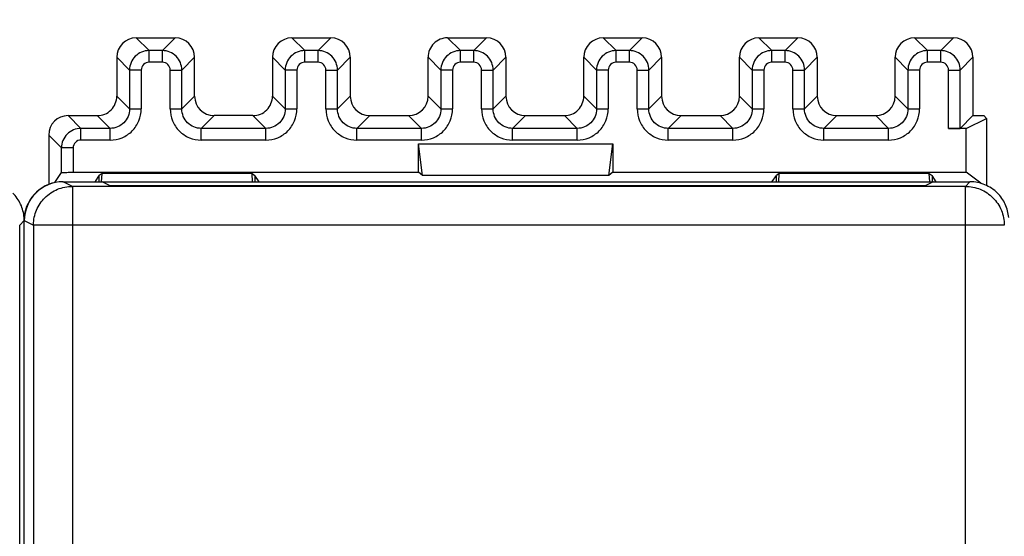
# Model space of a CAD drawing. Header units: millimetres. Extents: x 0 to 594, y 0 to 420.
# Tile 203 of 236: x 460 to 486, y 228 to 242. Entities that reach past the tile are written whole.
import ezdxf

# ---------------------------------------------------------------- set-up
doc = ezdxf.new("R2010")
doc.units = ezdxf.units.MM
doc.header["$LTSCALE"] = 32.67
doc.layers.get('0').update_dxf_attribs({"linetype": 'CONTINUOUS'})
doc.styles.get("Standard").update_dxf_attribs({"font": 'txt', "width": 0.85})
doc.dimstyles.new('DIMSTYLE_1', dxfattribs={"dimtxt": 3.5, "dimasz": 3.5, "dimexe": 1, "dimexo": 0.5, "dimgap": 0.875, "dimtad": 1, "dimdec": 1, "dimdsep": 46, "dimtxsty": 'STANDARD', "dimblk": '_FILLED', "dimblk1": '_FILLED', "dimblk2": '_FILLED', "dimcen": 0.09, "dimadec": 4, "dimazin": 2, "dimtp": 0.2, "dimtm": 0.2, "dimtfac": 1, "dimtdec": 1, "dimtofl": 0, "dimtmove": 0, "dimatfit": 3, "dimldrblk": '_FILLED', "dimfxl": 1, "dimtolj": 1, "dimarcsym": 0})

# ---------------------------------------------------------------- blocks, each defined once
blk = doc.blocks.new('_FILLED')
at = {"color": 0, "linetype": 'BYBLOCK'}
blk.add_solid([(0, 0), (-1, 0.1429), (-1, -0.1429)], dxfattribs=at)
blk = doc.blocks.new('*D3')
at = {"color": 2, "linetype": 'CONTINUOUS'}
for p, q in [((205.713, 226.995), (205.713, 256.966)), ((511.018, 236.897), (511.018, 256.966)), ((205.713, 255.966), (358.366, 255.966)), ((511.018, 255.966), (358.366, 255.966))]:
    blk.add_line(p, q, dxfattribs=at)
at = {"color": 2, "linetype": 'CONTINUOUS', "xscale": 3.5, "yscale": 3.5, "zscale": 3.5}
for p, rotation in [((205.713, 255.966), 180), ((511.018, 255.966), 360)]:
    blk.add_blockref('_FILLED', p, dxfattribs=dict(at, rotation=rotation))
at = {"color": 2, "linetype": 'CONTINUOUS', "insert": (358.366, 260.341), "char_height": 3.5, "width": 18.375, "attachment_point": 2, "line_spacing_factor": 0.9}
blk.add_mtext('305.3', dxfattribs=at)

msp = doc.modelspace()

# ---------------------------------------------------------------- linework, layer by layer
at = {"color": 7, "linetype": 'CONTINUOUS'}
for p, q in [((463.41292, 241.21461), (464.41307, 241.21461)), ((467.41292, 241.21461), (468.41307, 241.21461)), ((471.41292, 241.21461), (472.41307, 241.21461)), ((475.41292, 241.21461), (476.41307, 241.21461)), ((479.41292, 241.21461), (480.41307, 241.21461)), ((483.41292, 241.21461), (484.41307, 241.21461)), ((462.91299, 240.71468), (462.91299, 239.71453)), ((464.91299, 239.71453), (464.91299, 240.71468)), ((466.91299, 240.71468), (466.91299, 239.71453)), ((468.91299, 240.71468), (468.91299, 239.71453)), ((470.91299, 239.71453), (470.91299, 240.71468)), ((472.91299, 240.71468), (472.91299, 239.71453)), ((474.91299, 239.71453), (474.91299, 240.71468)), ((476.91299, 240.71468), (476.91299, 239.71453)), ((478.91299, 239.71453), (478.91299, 240.71468)), ((480.91299, 240.71468), (480.91299, 239.71453)), ((482.91299, 239.71453), (482.91299, 240.71468)), ((484.91299, 240.71468), (484.91299, 239.21461)), ((461.66292, 239.21461), (462.41307, 239.21461)), ((466.41307, 239.21461), (465.41292, 239.21461)), ((469.41292, 239.21461), (470.41307, 239.21461)), ((473.41292, 239.21461), (474.41307, 239.21461)), ((477.41292, 239.21461), (478.41307, 239.21461)), ((481.41292, 239.21461), (482.41307, 239.21461)), ((484.91299, 239.21461), (484.58475, 238.88636)), ((484.73569, 238.88122), (485.26299, 239.14479)), ((484.91299, 239.21461), (485.19317, 239.21461)), ((485.19317, 239.21461), (485.26299, 239.14479)), ((485.26299, 239.14479), (485.26299, 237.41461)), ((484.73569, 238.88122), (484.28479, 238.88122)), ((484.73569, 237.75764), (484.73569, 238.88122)), ((461.16299, 238.71468), (461.16299, 237.44479)), ((470.66299, 238.48641), (475.66299, 238.48641)), ((470.66299, 237.75764), (470.66299, 238.48641)), ((470.76826, 237.67871), (470.66299, 238.48641)), ((475.55773, 237.67871), (475.66299, 238.48641)), ((475.66299, 238.48641), (475.66299, 237.75764)), ((461.31921, 237.49185), (461.49124, 237.74993)), ((461.7912, 237.75764), (470.66299, 237.75764)), ((462.36225, 237.52533), (462.46299, 237.67646)), ((462.53446, 237.73005), (462.46299, 237.67647)), ((462.46299, 237.51461), (462.46299, 237.67647)), ((462.52148, 237.5155), (462.53446, 237.73005)), ((466.39153, 237.73005), (462.53446, 237.73005)), ((466.39153, 237.73005), (466.46299, 237.67647)), ((466.40456, 237.51461), (466.39153, 237.73005)), ((466.46299, 237.67647), (466.46299, 237.51461)), ((466.57089, 237.51461), (466.46299, 237.67647)), ((470.76826, 237.67871), (470.66299, 237.75764)), ((475.55773, 237.67871), (470.76826, 237.67871)), ((475.66299, 237.75764), (475.55773, 237.67871)), ((475.66299, 237.75764), (484.73569, 237.75764)), ((479.7571, 237.51761), (479.86299, 237.67646)), ((479.93446, 237.73005), (479.86299, 237.67647)), ((479.86299, 237.51461), (479.86299, 237.67647)), ((479.92142, 237.51461), (479.93446, 237.73005)), ((483.79153, 237.73005), (479.93446, 237.73005)), ((483.79153, 237.73005), (483.86299, 237.67647)), ((483.80486, 237.50969), (483.79153, 237.73005)), ((483.86299, 237.67647), (483.86299, 237.51461)), ((483.97089, 237.51461), (483.86299, 237.67647)), ((485.11271, 237.47493), (484.73569, 237.75764)), ((461.52849, 237.51461), (484.83619, 237.51461)), ((484.7183, 237.39672), (461.77194, 237.39672)), ((462.75823, 237.40556), (462.53615, 237.51461)), ((462.7398, 237.41461), (483.68252, 237.41461)), ((483.88615, 237.51461), (483.66408, 237.40556)), ((460.41826, 148.63252), (460.41826, 236.39673)), ((460.53615, 148.51449), (460.53615, 236.51472))]:
    msp.add_line(p, q, dxfattribs=at)
at = {"color": 9, "linetype": 'CONTINUOUS'}
for p, q in [((463.41292, 241.21461), (463.74116, 240.88636)), ((464.41307, 241.21461), (464.08482, 240.88636)), ((467.41292, 241.21461), (467.74116, 240.88636)), ((468.41307, 241.21461), (468.08482, 240.88636)), ((471.41292, 241.21461), (471.74116, 240.88636)), ((472.41307, 241.21461), (472.08482, 240.88636)), ((475.41292, 241.21461), (475.74116, 240.88636)), ((476.41307, 241.21461), (476.08482, 240.88636)), ((479.41292, 241.21461), (479.74116, 240.88636)), ((480.41307, 241.21461), (480.08482, 240.88636)), ((483.41292, 241.21461), (483.74116, 240.88636)), ((484.41307, 241.21461), (484.08482, 240.88636)), ((464.08482, 240.88636), (463.74116, 240.88636)), ((463.74116, 240.58641), (463.74116, 240.88636)), ((464.08482, 240.58641), (464.08482, 240.88636)), ((468.08482, 240.88636), (467.74116, 240.88636)), ((467.74116, 240.58641), (467.74116, 240.88636)), ((468.08482, 240.58641), (468.08482, 240.88636)), ((472.08482, 240.88636), (471.74116, 240.88636)), ((471.74116, 240.58641), (471.74116, 240.88636)), ((472.08482, 240.58641), (472.08482, 240.88636)), ((476.08482, 240.88636), (475.74116, 240.88636)), ((475.74116, 240.58641), (475.74116, 240.88636)), ((476.08482, 240.58641), (476.08482, 240.88636)), ((480.08482, 240.88636), (479.74116, 240.88636)), ((479.74116, 240.58641), (479.74116, 240.88636)), ((480.08482, 240.58641), (480.08482, 240.88636)), ((484.08482, 240.88636), (483.74116, 240.88636)), ((483.74116, 240.58641), (483.74116, 240.88636)), ((484.08482, 240.58641), (484.08482, 240.88636)), ((463.24124, 240.38644), (462.91299, 240.71468)), ((464.58475, 240.38644), (464.91299, 240.71468)), ((467.24124, 240.38644), (466.91299, 240.71468)), ((468.58475, 240.38644), (468.91299, 240.71468)), ((471.24124, 240.38644), (470.91299, 240.71468)), ((472.58475, 240.38644), (472.91299, 240.71468)), ((475.24124, 240.38644), (474.91299, 240.71468)), ((476.58475, 240.38644), (476.91299, 240.71468)), ((479.24124, 240.38644), (478.91299, 240.71468)), ((480.58475, 240.38644), (480.91299, 240.71468)), ((483.24124, 240.38644), (482.91299, 240.71468)), ((484.58475, 240.38644), (484.91299, 240.71468)), ((463.54119, 240.38644), (463.24124, 240.38644)), ((463.24124, 240.38644), (463.24124, 239.38629)), ((463.54119, 240.38644), (463.54119, 239.38628)), ((464.08483, 240.58641), (463.74116, 240.58641)), ((464.28479, 240.38644), (464.58475, 240.38644)), ((464.28479, 239.38628), (464.28479, 240.38644)), ((464.58475, 239.38629), (464.58475, 240.38644)), ((467.54119, 240.38644), (467.24124, 240.38644)), ((467.24124, 240.38644), (467.24124, 239.38629)), ((467.54119, 240.38644), (467.54119, 239.38628)), ((468.08483, 240.58641), (467.74116, 240.58641)), ((468.28479, 240.38644), (468.58475, 240.38644)), ((468.28479, 239.38628), (468.28479, 240.38644)), ((468.58475, 239.38629), (468.58475, 240.38644)), ((471.54119, 240.38644), (471.24124, 240.38644)), ((471.24124, 240.38644), (471.24124, 239.38629)), ((471.54119, 240.38644), (471.54119, 239.38628)), ((472.08483, 240.58641), (471.74116, 240.58641)), ((472.28479, 240.38644), (472.58475, 240.38644)), ((472.28479, 239.38628), (472.28479, 240.38644)), ((472.58475, 239.38629), (472.58475, 240.38644)), ((475.54119, 240.38644), (475.24124, 240.38644)), ((475.24124, 240.38644), (475.24124, 239.38629)), ((475.54119, 240.38644), (475.54119, 239.38628)), ((476.08483, 240.58641), (475.74116, 240.58641)), ((476.28479, 240.38644), (476.58475, 240.38644)), ((476.28479, 239.38628), (476.28479, 240.38644)), ((476.58475, 239.38629), (476.58475, 240.38644)), ((479.54119, 240.38644), (479.24124, 240.38644)), ((479.24124, 240.38644), (479.24124, 239.38629)), ((479.54119, 240.38644), (479.54119, 239.38628)), ((480.08483, 240.58641), (479.74116, 240.58641)), ((480.28479, 240.38644), (480.58475, 240.38644)), ((480.28479, 239.38628), (480.28479, 240.38644)), ((480.58475, 239.38629), (480.58475, 240.38644)), ((483.54119, 240.38644), (483.24124, 240.38644)), ((483.24124, 240.38644), (483.24124, 239.38629)), ((483.54119, 240.38644), (483.54119, 239.38628)), ((484.08483, 240.58641), (483.74116, 240.58641)), ((484.28479, 240.38644), (484.58475, 240.38644)), ((484.28479, 238.88122), (484.28479, 240.38644)), ((484.58475, 238.88636), (484.58475, 240.38644)), ((462.91299, 239.71453), (463.24124, 239.38629)), ((464.91299, 239.71453), (464.58475, 239.38629)), ((466.91299, 239.71453), (467.24124, 239.38629)), ((468.91299, 239.71453), (468.58475, 239.38629)), ((470.91299, 239.71453), (471.24124, 239.38629)), ((472.91299, 239.71453), (472.58475, 239.38629)), ((474.91299, 239.71453), (475.24124, 239.38629)), ((476.91299, 239.71453), (476.58475, 239.38629)), ((478.91299, 239.71453), (479.24124, 239.38629)), ((480.91299, 239.71453), (480.58475, 239.38629)), ((482.91299, 239.71453), (483.24124, 239.38629)), ((463.24124, 239.38629), (463.54119, 239.38629)), ((464.28479, 239.38629), (464.58475, 239.38629)), ((467.24124, 239.38629), (467.54119, 239.38629)), ((468.28479, 239.38629), (468.58475, 239.38629)), ((471.24124, 239.38629), (471.54119, 239.38629)), ((472.28479, 239.38629), (472.58475, 239.38629)), ((475.24124, 239.38629), (475.54119, 239.38629)), ((476.28479, 239.38629), (476.58475, 239.38629)), ((479.24124, 239.38629), (479.54119, 239.38629)), ((480.28479, 239.38629), (480.58475, 239.38629)), ((483.24124, 239.38629), (483.54119, 239.38629)), ((461.66292, 239.21461), (461.99116, 238.88636)), ((462.74132, 238.88636), (462.41307, 239.21461)), ((465.08467, 238.88636), (465.41292, 239.21461)), ((466.74132, 238.88636), (466.41307, 239.21461)), ((469.08467, 238.88636), (469.41292, 239.21461)), ((470.74132, 238.88636), (470.41307, 239.21461)), ((473.08467, 238.88636), (473.41292, 239.21461)), ((474.74132, 238.88636), (474.41307, 239.21461)), ((477.08467, 238.88636), (477.41292, 239.21461)), ((478.74132, 238.88636), (478.41307, 239.21461)), ((481.08467, 238.88636), (481.41292, 239.21461)), ((482.74132, 238.88636), (482.41307, 239.21461)), ((462.74132, 238.88636), (461.99116, 238.88636)), ((461.99116, 238.58641), (461.99116, 238.88636)), ((462.74132, 238.58641), (462.74132, 238.88636)), ((466.74132, 238.88636), (465.08467, 238.88636)), ((465.08467, 238.58641), (465.08467, 238.88636)), ((466.74132, 238.58641), (466.74132, 238.88636)), ((470.74132, 238.88636), (469.08467, 238.88636)), ((469.08467, 238.58641), (469.08467, 238.88636)), ((470.74132, 238.58641), (470.74132, 238.88636)), ((474.74132, 238.88636), (473.08467, 238.88636)), ((473.08467, 238.58641), (473.08467, 238.88636)), ((474.74132, 238.58641), (474.74132, 238.88636)), ((478.74132, 238.88636), (477.08467, 238.88636)), ((477.08467, 238.58641), (477.08467, 238.88636)), ((478.74132, 238.58641), (478.74132, 238.88636)), ((482.74132, 238.88636), (481.08467, 238.88636)), ((481.08467, 238.58641), (481.08467, 238.88636)), ((482.74132, 238.58641), (482.74132, 238.88636)), ((461.49124, 238.38644), (461.16299, 238.71468)), ((462.74132, 238.58641), (461.99116, 238.58641)), ((466.74132, 238.58641), (465.08467, 238.58641)), ((470.74132, 238.58641), (469.08467, 238.58641)), ((474.74132, 238.58641), (473.08467, 238.58641)), ((478.74132, 238.58641), (477.08467, 238.58641)), ((482.74132, 238.58641), (481.08467, 238.58641)), ((461.79119, 238.38644), (461.49124, 238.38644)), ((461.49124, 237.74993), (461.49124, 238.38644)), ((461.79119, 238.38644), (461.79119, 237.75764)), ((461.77194, 237.39672), (461.53615, 237.51461)), ((461.77194, 237.39672), (461.77194, 147.6325)), ((484.7183, 237.39672), (484.83619, 237.51461)), ((484.7183, 147.6325), (484.7183, 237.39672)), ((460.53615, 236.51462), (460.41826, 236.39673)), ((460.53615, 236.51472), (460.77209, 236.39676)), ((460.77209, 236.39676), (460.77232, 236.4142)), ((485.71826, 236.39676), (460.77209, 236.39676)), ((460.77209, 236.39676), (460.77209, 148.63246))]:
    msp.add_line(p, q, dxfattribs=at)
at = {"color": 7, "linetype": 'CONTINUOUS'}
for centre, radius, start, end in [((461.52849, 236.51461), 1, 90, 175.204944), ((459.5398, 236.51455), 0.99635, 0.005803, 4.813865)]:
    msp.add_arc(centre, radius, start, end, dxfattribs=at)
for centre, major_axis, ratio, start_param, end_param in [((463.41307, 240.71453), (-0.35366, 0.35366), 0.99969546, -0.78524587, 0.78524587), ((464.41292, 240.71453), (-0.35366, -0.35366), 0.99969546, 8.63953209, 10.21002383), ((467.41307, 240.71453), (-0.35366, 0.35366), 0.99969546, 5.49793944, 7.06843118), ((468.41292, 240.71453), (0.35366, 0.35366), 0.99969546, 5.49793944, 7.06843118), ((471.41307, 240.71453), (0.35366, -0.35366), 0.99969546, 2.35634678, 3.14159265), ((472.41292, 240.71453), (0.35366, 0.35366), 0.99969546, 5.49793944, 7.06843118), ((475.41307, 240.71453), (-0.35366, 0.35366), 0.99969546, 5.49793944, 7.06843118), ((476.41292, 240.71453), (0.35366, 0.35366), 0.99969546, 5.49793944, 7.06843118), ((479.41307, 240.71453), (-0.35366, 0.35366), 0.99969546, 5.49793944, 7.06843118), ((480.41292, 240.71453), (0.35366, 0.35366), 0.99969546, 5.49793944, 7.06843118), ((483.41307, 240.71453), (-0.35366, 0.35366), 0.99969546, 5.49793944, 7.06843118), ((484.41292, 240.71453), (0.35366, 0.35366), 0.99969546, 5.49793944, 7.06843118), ((471.41307, 240.71453), (-0.35366, 0.35366), 0.99969546, 0, 0.78524587), ((462.41292, 239.71468), (-0.35366, 0.35366), 0.99969546, -3.14159265, -2.35634678), ((465.41307, 239.71468), (0.35366, 0.35366), 0.99969546, 2.35634678, 3.92683852), ((466.41292, 239.71468), (-0.35366, 0.35366), 0.99969546, -3.14159265, -2.35634678), ((469.41307, 239.71468), (0.35366, 0.35366), 0.99969546, -3.92683852, -2.35634678), ((470.41292, 239.71468), (0.35366, -0.35366), 0.99969546, -0.78524587, 0.78524587), ((473.41307, 239.71468), (0.35366, 0.35366), 0.99969546, 2.35634678, 3.92683852), ((474.41292, 239.71468), (-0.35366, 0.35366), 0.99969546, -3.14159265, -2.35634678), ((477.41307, 239.71468), (0.35366, 0.35366), 0.99969546, 2.35634678, 3.92683852), ((478.41292, 239.71468), (0.35366, -0.35366), 0.99969546, -0.78524587, 0.78524587), ((481.41307, 239.71468), (0.35366, 0.35366), 0.99969546, -3.92683852, -2.35634678), ((482.41292, 239.71468), (0.35366, -0.35366), 0.99969546, -0.78524587, 0.78524587), ((462.41292, 239.71468), (0.35366, -0.35366), 0.99969546, -0.78524587, 0), ((466.41292, 239.71468), (0.35366, -0.35366), 0.99969546, -0.78524587, 0), ((474.41292, 239.71468), (0.35366, -0.35366), 0.99969546, -0.78524587, 0), ((461.66307, 238.71453), (-0.35366, 0.35366), 0.99969546, 5.49793944, 7.06843118), ((484.28479, 238.88645), (0.3, 0), 0.01745506, -1.57079633, -0.01745329), ((461.5363, 236.51457), (-0.89461, 0.44727), 0.99980964, 5.17608228, 6.74672631)]:
    msp.add_ellipse(centre, major_axis=major_axis, ratio=ratio, start_param=start_param, end_param=end_param, dxfattribs=at)
at = {"color": 9, "linetype": 'CONTINUOUS'}
for points, knots in [([(463.74116, 240.88634), (463.67618, 240.8865), (463.54513, 240.85959), (463.43372, 240.7858), (463.3877, 240.73991)], [0, 0, 0, 0, 0.49995956, 1, 1, 1, 1]), ([(464.43829, 240.73991), (464.39238, 240.78594), (464.2811, 240.86035), (464.14983, 240.88635), (464.08482, 240.88636)], [0, 0, 0, 0, 0.50002709, 1, 1, 1, 1]), ([(467.74116, 240.88634), (467.67618, 240.8865), (467.54513, 240.85959), (467.43372, 240.7858), (467.3877, 240.73991)], [0, 0, 0, 0, 0.49995956, 1, 1, 1, 1]), ([(468.43829, 240.73991), (468.39238, 240.78594), (468.2811, 240.86035), (468.14983, 240.88635), (468.08482, 240.88636)], [0, 0, 0, 0, 0.50002709, 1, 1, 1, 1]), ([(471.74116, 240.88634), (471.67618, 240.8865), (471.54513, 240.85959), (471.43372, 240.7858), (471.3877, 240.73991)], [0, 0, 0, 0, 0.49995956, 1, 1, 1, 1]), ([(472.43829, 240.73991), (472.39238, 240.78594), (472.2811, 240.86035), (472.14983, 240.88635), (472.08482, 240.88636)], [0, 0, 0, 0, 0.50002709, 1, 1, 1, 1]), ([(475.74116, 240.88634), (475.67618, 240.8865), (475.54513, 240.85959), (475.43372, 240.7858), (475.3877, 240.73991)], [0, 0, 0, 0, 0.49995956, 1, 1, 1, 1]), ([(476.43829, 240.73991), (476.39238, 240.78594), (476.2811, 240.86035), (476.14983, 240.88635), (476.08482, 240.88636)], [0, 0, 0, 0, 0.50002709, 1, 1, 1, 1]), ([(479.74116, 240.88634), (479.67618, 240.8865), (479.54513, 240.85959), (479.43372, 240.7858), (479.3877, 240.73991)], [0, 0, 0, 0, 0.49995956, 1, 1, 1, 1]), ([(480.43829, 240.73991), (480.39238, 240.78594), (480.2811, 240.86035), (480.14983, 240.88635), (480.08482, 240.88636)], [0, 0, 0, 0, 0.50002709, 1, 1, 1, 1]), ([(483.74116, 240.88634), (483.67618, 240.8865), (483.54513, 240.85959), (483.43372, 240.7858), (483.3877, 240.73991)], [0, 0, 0, 0, 0.49995956, 1, 1, 1, 1]), ([(484.43829, 240.73991), (484.39238, 240.78594), (484.2811, 240.86035), (484.14983, 240.88635), (484.08482, 240.88636)], [0, 0, 0, 0, 0.50002709, 1, 1, 1, 1]), ([(463.3877, 240.73991), (463.34166, 240.694), (463.26725, 240.58271), (463.24125, 240.45145), (463.24124, 240.38644)], [0, 0, 0, 0, 0.50002709, 1, 1, 1, 1]), ([(464.58473, 240.38644), (464.58489, 240.45142), (464.55798, 240.58247), (464.48419, 240.69389), (464.43829, 240.73991)], [0, 0, 0, 0, 0.49995956, 1, 1, 1, 1]), ([(467.3877, 240.73991), (467.34166, 240.694), (467.26725, 240.58271), (467.24125, 240.45145), (467.24124, 240.38644)], [0, 0, 0, 0, 0.50002709, 1, 1, 1, 1]), ([(468.58473, 240.38644), (468.58489, 240.45142), (468.55798, 240.58247), (468.48419, 240.69389), (468.43829, 240.73991)], [0, 0, 0, 0, 0.49995956, 1, 1, 1, 1]), ([(471.3877, 240.73991), (471.34166, 240.694), (471.26725, 240.58271), (471.24125, 240.45145), (471.24124, 240.38644)], [0, 0, 0, 0, 0.50002709, 1, 1, 1, 1]), ([(472.58473, 240.38644), (472.58489, 240.45142), (472.55798, 240.58247), (472.48419, 240.69389), (472.43829, 240.73991)], [0, 0, 0, 0, 0.49995956, 1, 1, 1, 1]), ([(475.3877, 240.73991), (475.34166, 240.694), (475.26725, 240.58271), (475.24125, 240.45145), (475.24124, 240.38644)], [0, 0, 0, 0, 0.50002709, 1, 1, 1, 1]), ([(476.58473, 240.38644), (476.58489, 240.45142), (476.55798, 240.58247), (476.48419, 240.69389), (476.43829, 240.73991)], [0, 0, 0, 0, 0.49995956, 1, 1, 1, 1]), ([(479.3877, 240.73991), (479.34166, 240.694), (479.26725, 240.58271), (479.24125, 240.45145), (479.24124, 240.38644)], [0, 0, 0, 0, 0.50002709, 1, 1, 1, 1]), ([(480.58473, 240.38644), (480.58489, 240.45142), (480.55798, 240.58247), (480.48419, 240.69389), (480.43829, 240.73991)], [0, 0, 0, 0, 0.49995956, 1, 1, 1, 1]), ([(483.3877, 240.73991), (483.34166, 240.694), (483.26725, 240.58271), (483.24125, 240.45145), (483.24124, 240.38644)], [0, 0, 0, 0, 0.50002709, 1, 1, 1, 1]), ([(484.58473, 240.38644), (484.58489, 240.45142), (484.55798, 240.58247), (484.48419, 240.69389), (484.43829, 240.73991)], [0, 0, 0, 0, 0.49995956, 1, 1, 1, 1]), ([(463.74116, 240.58641), (463.69015, 240.58654), (463.58387, 240.54368), (463.54119, 240.43747), (463.54119, 240.38644)], [0, 0, 0, 0, 0.49992998, 1, 1, 1, 1]), ([(464.28479, 240.38644), (464.28493, 240.43745), (464.24207, 240.54373), (464.13585, 240.58641), (464.08483, 240.58641)], [0, 0, 0, 0, 0.49992967, 1, 1, 1, 1]), ([(467.74116, 240.58641), (467.69015, 240.58654), (467.58387, 240.54368), (467.54119, 240.43747), (467.54119, 240.38644)], [0, 0, 0, 0, 0.49992998, 1, 1, 1, 1]), ([(468.28479, 240.38644), (468.28493, 240.43745), (468.24207, 240.54373), (468.13585, 240.58641), (468.08483, 240.58641)], [0, 0, 0, 0, 0.49992967, 1, 1, 1, 1]), ([(471.74116, 240.58641), (471.69015, 240.58654), (471.58387, 240.54368), (471.54119, 240.43747), (471.54119, 240.38644)], [0, 0, 0, 0, 0.49992998, 1, 1, 1, 1]), ([(472.28479, 240.38644), (472.28493, 240.43745), (472.24207, 240.54373), (472.13585, 240.58641), (472.08483, 240.58641)], [0, 0, 0, 0, 0.49992967, 1, 1, 1, 1]), ([(475.74116, 240.58641), (475.69015, 240.58654), (475.58387, 240.54368), (475.54119, 240.43747), (475.54119, 240.38644)], [0, 0, 0, 0, 0.49992998, 1, 1, 1, 1]), ([(476.28479, 240.38644), (476.28493, 240.43745), (476.24207, 240.54373), (476.13585, 240.58641), (476.08483, 240.58641)], [0, 0, 0, 0, 0.49992967, 1, 1, 1, 1]), ([(479.74116, 240.58641), (479.69015, 240.58654), (479.58387, 240.54368), (479.54119, 240.43747), (479.54119, 240.38644)], [0, 0, 0, 0, 0.49992998, 1, 1, 1, 1]), ([(480.28479, 240.38644), (480.28493, 240.43745), (480.24207, 240.54373), (480.13585, 240.58641), (480.08483, 240.58641)], [0, 0, 0, 0, 0.49992967, 1, 1, 1, 1]), ([(483.74116, 240.58641), (483.69015, 240.58654), (483.58387, 240.54368), (483.54119, 240.43747), (483.54119, 240.38644)], [0, 0, 0, 0, 0.49992998, 1, 1, 1, 1]), ([(484.28479, 240.38644), (484.28493, 240.43745), (484.24207, 240.54373), (484.13585, 240.58641), (484.08483, 240.58641)], [0, 0, 0, 0, 0.49992967, 1, 1, 1, 1]), ([(462.74132, 238.58641), (462.84536, 238.58756), (463.05587, 238.62724), (463.32123, 238.8064), (463.50032, 239.07175), (463.54014, 239.28225), (463.54119, 239.38628)], [0, 0, 0, 0, 0.25002061, 0.50000911, 0.74999006, 1, 1, 1, 1]), ([(463.24123, 239.38629), (463.24135, 239.32129), (463.21457, 239.19021), (463.14076, 239.07876), (463.09486, 239.03274)], [0, 0, 0, 0, 0.50000848, 1, 1, 1, 1]), ([(464.28479, 239.38628), (464.28595, 239.28224), (464.32562, 239.07173), (464.50478, 238.80637), (464.77013, 238.62728), (464.98064, 238.58746), (465.08467, 238.58641)], [0, 0, 0, 0, 0.2500206, 0.50000909, 0.74999005, 1, 1, 1, 1]), ([(464.73113, 239.03274), (464.68509, 239.07865), (464.61069, 239.18997), (464.58474, 239.32126), (464.58475, 239.38629)], [0, 0, 0, 0, 0.49997838, 1, 1, 1, 1]), ([(466.74132, 238.58641), (466.84536, 238.58756), (467.05587, 238.62724), (467.32123, 238.8064), (467.50032, 239.07174), (467.54014, 239.28225), (467.54119, 239.38628)], [0, 0, 0, 0, 0.25002062, 0.50000912, 0.74999007, 1, 1, 1, 1]), ([(467.24123, 239.38629), (467.24135, 239.32129), (467.21457, 239.19021), (467.14076, 239.07876), (467.09486, 239.03274)], [0, 0, 0, 0, 0.50000848, 1, 1, 1, 1]), ([(468.28479, 239.38628), (468.28595, 239.28224), (468.32562, 239.07173), (468.50478, 238.80637), (468.77013, 238.62728), (468.98064, 238.58746), (469.08467, 238.58641)], [0, 0, 0, 0, 0.2500206, 0.50000909, 0.74999005, 1, 1, 1, 1]), ([(468.73113, 239.03274), (468.68509, 239.07865), (468.61069, 239.18997), (468.58474, 239.32126), (468.58475, 239.38629)], [0, 0, 0, 0, 0.49997838, 1, 1, 1, 1]), ([(470.74132, 238.58641), (470.84536, 238.58756), (471.05587, 238.62724), (471.32123, 238.8064), (471.50032, 239.07174), (471.54014, 239.28225), (471.54119, 239.38628)], [0, 0, 0, 0, 0.25002062, 0.50000912, 0.74999007, 1, 1, 1, 1]), ([(471.24123, 239.38629), (471.24135, 239.32129), (471.21457, 239.19021), (471.14076, 239.07876), (471.09486, 239.03274)], [0, 0, 0, 0, 0.50000848, 1, 1, 1, 1]), ([(472.28479, 239.38628), (472.28595, 239.28224), (472.32562, 239.07173), (472.50478, 238.80637), (472.77013, 238.62728), (472.98064, 238.58746), (473.08467, 238.58641)], [0, 0, 0, 0, 0.2500206, 0.50000909, 0.74999005, 1, 1, 1, 1]), ([(472.73113, 239.03274), (472.68509, 239.07865), (472.61069, 239.18997), (472.58474, 239.32126), (472.58475, 239.38629)], [0, 0, 0, 0, 0.49997838, 1, 1, 1, 1]), ([(474.74132, 238.58641), (474.84536, 238.58756), (475.05587, 238.62724), (475.32123, 238.8064), (475.50032, 239.07174), (475.54014, 239.28225), (475.54119, 239.38628)], [0, 0, 0, 0, 0.25002062, 0.50000912, 0.74999007, 1, 1, 1, 1]), ([(475.24123, 239.38629), (475.24135, 239.32129), (475.21457, 239.19021), (475.14076, 239.07876), (475.09486, 239.03274)], [0, 0, 0, 0, 0.50000848, 1, 1, 1, 1]), ([(476.28479, 239.38628), (476.28595, 239.28224), (476.32562, 239.07173), (476.50478, 238.80637), (476.77013, 238.62728), (476.98064, 238.58746), (477.08467, 238.58641)], [0, 0, 0, 0, 0.2500206, 0.50000909, 0.74999005, 1, 1, 1, 1]), ([(476.73113, 239.03274), (476.68509, 239.07865), (476.61069, 239.18997), (476.58474, 239.32126), (476.58475, 239.38629)], [0, 0, 0, 0, 0.49997838, 1, 1, 1, 1]), ([(478.74132, 238.58641), (478.84536, 238.58756), (479.05587, 238.62724), (479.32123, 238.8064), (479.50032, 239.07174), (479.54014, 239.28225), (479.54119, 239.38628)], [0, 0, 0, 0, 0.25002062, 0.50000912, 0.74999007, 1, 1, 1, 1]), ([(479.24123, 239.38629), (479.24135, 239.32129), (479.21457, 239.19021), (479.14076, 239.07876), (479.09486, 239.03274)], [0, 0, 0, 0, 0.50000848, 1, 1, 1, 1]), ([(480.28479, 239.38628), (480.28595, 239.28224), (480.32562, 239.07173), (480.50478, 238.80637), (480.77013, 238.62728), (480.98064, 238.58746), (481.08467, 238.58641)], [0, 0, 0, 0, 0.2500206, 0.50000909, 0.74999005, 1, 1, 1, 1]), ([(480.73113, 239.03274), (480.68509, 239.07865), (480.61069, 239.18997), (480.58474, 239.32126), (480.58475, 239.38629)], [0, 0, 0, 0, 0.49997838, 1, 1, 1, 1]), ([(482.74132, 238.58641), (482.84536, 238.58756), (483.05587, 238.62724), (483.32123, 238.8064), (483.50032, 239.07174), (483.54014, 239.28225), (483.54119, 239.38628)], [0, 0, 0, 0, 0.25002062, 0.50000912, 0.74999007, 1, 1, 1, 1]), ([(483.24123, 239.38629), (483.24135, 239.32129), (483.21457, 239.19021), (483.14076, 239.07876), (483.09486, 239.03274)], [0, 0, 0, 0, 0.50000848, 1, 1, 1, 1]), ([(461.99116, 238.88634), (461.92618, 238.8865), (461.79513, 238.85959), (461.68372, 238.7858), (461.6377, 238.73991)], [0, 0, 0, 0, 0.49995956, 1, 1, 1, 1]), ([(463.09486, 239.03274), (463.04895, 238.9867), (462.93763, 238.9123), (462.80634, 238.88635), (462.74132, 238.88636)], [0, 0, 0, 0, 0.49997838, 1, 1, 1, 1]), ([(465.08467, 238.88637), (465.01967, 238.88625), (464.8886, 238.91303), (464.77715, 238.98685), (464.73113, 239.03274)], [0, 0, 0, 0, 0.50000848, 1, 1, 1, 1]), ([(467.09486, 239.03274), (467.04895, 238.9867), (466.93763, 238.9123), (466.80634, 238.88635), (466.74132, 238.88636)], [0, 0, 0, 0, 0.49997838, 1, 1, 1, 1]), ([(469.08467, 238.88637), (469.01967, 238.88625), (468.8886, 238.91303), (468.77715, 238.98685), (468.73113, 239.03274)], [0, 0, 0, 0, 0.50000848, 1, 1, 1, 1]), ([(471.09486, 239.03274), (471.04895, 238.9867), (470.93763, 238.9123), (470.80634, 238.88635), (470.74132, 238.88636)], [0, 0, 0, 0, 0.49997838, 1, 1, 1, 1]), ([(473.08467, 238.88637), (473.01967, 238.88625), (472.8886, 238.91303), (472.77715, 238.98685), (472.73113, 239.03274)], [0, 0, 0, 0, 0.50000848, 1, 1, 1, 1]), ([(475.09486, 239.03274), (475.04895, 238.9867), (474.93763, 238.9123), (474.80634, 238.88635), (474.74132, 238.88636)], [0, 0, 0, 0, 0.49997838, 1, 1, 1, 1]), ([(477.08467, 238.88637), (477.01967, 238.88625), (476.8886, 238.91303), (476.77715, 238.98685), (476.73113, 239.03274)], [0, 0, 0, 0, 0.50000848, 1, 1, 1, 1]), ([(479.09486, 239.03274), (479.04895, 238.9867), (478.93763, 238.9123), (478.80634, 238.88635), (478.74132, 238.88636)], [0, 0, 0, 0, 0.49997838, 1, 1, 1, 1]), ([(481.08467, 238.88637), (481.01967, 238.88625), (480.8886, 238.91303), (480.77715, 238.98685), (480.73113, 239.03274)], [0, 0, 0, 0, 0.50000848, 1, 1, 1, 1]), ([(483.09486, 239.03274), (483.04895, 238.9867), (482.93763, 238.9123), (482.80634, 238.88635), (482.74132, 238.88636)], [0, 0, 0, 0, 0.49997838, 1, 1, 1, 1]), ([(461.6377, 238.73991), (461.59166, 238.694), (461.51725, 238.58271), (461.49125, 238.45145), (461.49124, 238.38644)], [0, 0, 0, 0, 0.50002709, 1, 1, 1, 1]), ([(461.99116, 238.58641), (461.94015, 238.58654), (461.83387, 238.54368), (461.79119, 238.43747), (461.79119, 238.38644)], [0, 0, 0, 0, 0.49992982, 1, 1, 1, 1]), ([(461.065, 237.10378), (461.15695, 237.19574), (461.37925, 237.34491), (461.64191, 237.3967), (461.77194, 237.39672)], [0, 0, 0, 0, 0.50001902, 1, 1, 1, 1]), ([(484.7183, 237.39672), (484.84835, 237.39671), (485.11104, 237.34494), (485.33339, 237.19577), (485.42535, 237.10381)], [0, 0, 0, 0, 0.49999387, 1, 1, 1, 1]), ([(460.77225, 236.41421), (460.77449, 236.54137), (460.82845, 236.79727), (460.97506, 237.01383), (461.065, 237.10378)], [0, 0, 0, 0, 0.49996758, 1, 1, 1, 1]), ([(485.42535, 237.10381), (485.51731, 237.01184), (485.66649, 236.78949), (485.71825, 236.52679), (485.71826, 236.39673)], [0, 0, 0, 0, 0.50000761, 1, 1, 1, 1])]:
    msp.add_open_spline(points, degree=3, knots=knots, dxfattribs=at)
at = {"color": 7, "linetype": 'CONTINUOUS'}
for points, knots in [([(461.49124, 237.74993), (461.4925, 237.75182), (461.50257, 237.75079), (461.51835, 237.75388), (461.54697, 237.7541), (461.56848, 237.75507), (461.58092, 237.75539)], [0, 0, 0, 0, 0.07575233, 0.27272747, 0.58487971, 1, 1, 1, 1]), ([(461.58092, 237.75539), (461.596, 237.75578), (461.66608, 237.75721), (461.73618, 237.75764), (461.7912, 237.75764)], [0, 0, 0, 0, 0.21512094, 1, 1, 1, 1]), ([(485.54327, 237.22173), (485.45131, 237.31369), (485.22895, 237.46285), (484.96625, 237.51461), (484.83619, 237.51461)], [0, 0, 0, 0, 0.50000007, 1, 1, 1, 1]), ([(460.53263, 236.59817), (460.52288, 236.71413), (460.46225, 236.94444), (460.32554, 237.13946), (460.24327, 237.22173)], [0, 0, 0, 0, 0.50006916, 1, 1, 1, 1]), ([(485.83263, 236.59817), (485.82288, 236.71413), (485.76225, 236.94444), (485.62554, 237.13946), (485.54327, 237.22173)], [0, 0, 0, 0, 0.50006916, 1, 1, 1, 1])]:
    msp.add_open_spline(points, degree=3, knots=knots, dxfattribs=at)

# ---------------------------------------------------------------- dimensions: what is measured, and where the dimension line sits
at = {"color": 2, "linetype": 'CONTINUOUS'}
dim = msp.add_linear_dim(base=(205.71299, 255.96565), p1=(511.01826, 236.39676), p2=(205.71299, 226.49507), angle=180, dimstyle='DIMSTYLE_1', dxfattribs=at)
dim.commit()
dim.dimension.update_dxf_attribs({"geometry": '*D3', "text_midpoint": (357.86562, 255.96565), "dimtype": 160})

doc.saveas('drawing.dxf')
